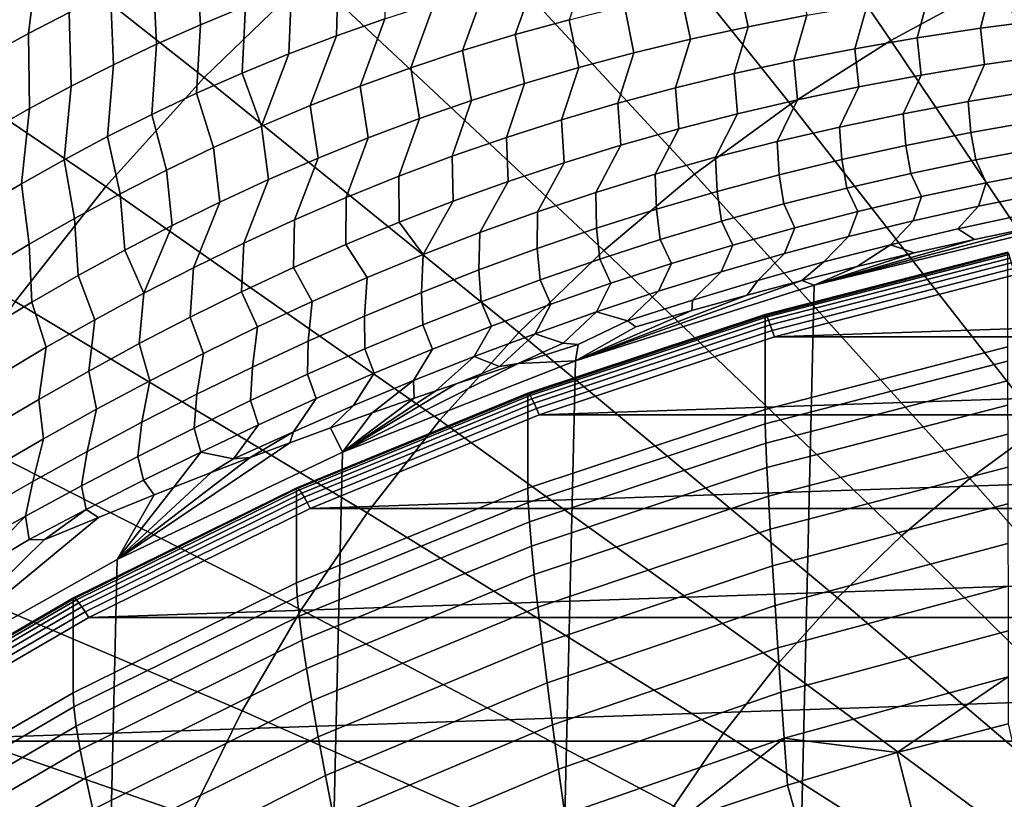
# Model space of a CAD drawing. Header units: metres. Extents: x -24 to 94, y -256 to 25.
# Tile 28 of 195: x -11.25 to -5.05, y -216.3 to -211.39. Entities that reach past the tile are written whole.
import ezdxf

# ---------------------------------------------------------------- set-up
doc = ezdxf.new("R2010")
doc.units = ezdxf.units.M
doc.layers.add('solid_10_061_003_XXX', color=7, linetype='CONTINUOUS')

msp = doc.modelspace()

# ---------------------------------------------------------------- linework, layer by layer
at = {"layer": 'solid_10_061_003_XXX'}
for points in [[(-6.351935, -209.013657, 336.239075), (-7.173689, -209.459961, 336.358643), (-5.764097, -211.518341, 337.632599), (-5.103814, -211.159744, 337.536499)], [(-11.245875, -209.443176, 335.475586), (-12.041392, -210.211578, 335.681488), (-10.090362, -211.751984, 336.972809), (-9.423739, -211.108078, 336.800262)], [(-7.173689, -209.459961, 336.358643), (-7.961996, -209.959381, 336.492493), (-6.397506, -211.919647, 337.740143), (-5.764097, -211.518341, 337.632599)], [(-7.961996, -209.959381, 336.492493), (-8.713181, -210.509613, 336.639923), (-7.001087, -212.361755, 337.858582), (-6.397506, -211.919647, 337.740143)], [(-12.041392, -210.211578, 335.681488), (-12.780767, -211.03064, 335.90097), (-10.709937, -212.438339, 337.156708), (-10.090362, -211.751984, 336.972809)], [(-8.713181, -210.509613, 336.639923), (-9.423739, -211.108078, 336.800262), (-7.572025, -212.842621, 337.987427), (-7.001087, -212.361755, 337.858582)], [(-11.128244, -210.930664, 291.491394), (-10.87755, -210.812881, 291.26889), (-10.940867, -211.342529, 291.072754), (-11.197214, -211.474136, 291.286926)], [(-4.419734, -210.84549, 337.452301), (-5.103814, -211.159744, 337.536499), (-3.839672, -213.37529, 338.694153), (-3.325029, -213.138885, 338.630798)], [(-10.138396, -210.983215, 290.450073), (-9.858788, -210.875916, 290.24942), (-9.829499, -211.302414, 289.995819), (-10.112487, -211.419342, 290.184753)], [(-11.373294, -211.053955, 291.717133), (-11.128244, -210.930664, 291.491394), (-11.197214, -211.474136, 291.286926), (-11.448476, -211.611328, 291.504395)], [(-10.411751, -211.096863, 290.654266), (-10.138396, -210.983215, 290.450073), (-10.112487, -211.419342, 290.184753), (-10.389743, -211.542572, 290.376984)], [(-12.780767, -211.03064, 335.90097), (-13.460552, -211.89653, 336.132965), (-11.279578, -213.163925, 337.351135), (-10.709937, -212.438339, 337.156708)], [(-9.24509, -211.088074, 289.628326), (-8.94305, -210.990921, 289.450043), (-8.951435, -211.381729, 289.226074), (-9.25693, -211.489166, 289.394562)], [(-7.660981, -211.02066, 288.589783), (-7.790428, -211.387726, 288.431396), (-8.130308, -211.481445, 288.579926), (-7.994471, -211.100555, 288.742828)], [(-10.679144, -211.216705, 290.861847), (-10.411751, -211.096863, 290.654266), (-10.389743, -211.542572, 290.376984), (-10.66158, -211.671951, 290.572479)], [(-9.423739, -211.108078, 336.800262), (-10.090362, -211.751984, 336.972809), (-8.107659, -213.360016, 338.126068), (-7.572025, -212.842621, 337.987427)], [(-9.540471, -211.191956, 289.810303), (-9.24509, -211.088074, 289.628326), (-9.25693, -211.489166, 289.394562), (-9.556217, -211.603333, 289.566437)], [(-7.994471, -211.100555, 288.742828), (-8.130308, -211.481445, 288.579926), (-8.462968, -211.582428, 288.73233), (-8.320516, -211.187363, 288.900024)], [(-6.724497, -211.149963, 288.011414), (-6.352987, -211.084824, 287.880951), (-6.293015, -211.36026, 287.658722), (-6.663784, -211.431854, 287.779358)], [(-7.08778, -211.222061, 288.146851), (-6.724497, -211.149963, 288.011414), (-6.663784, -211.431854, 287.779358), (-7.026814, -211.510406, 287.904449)], [(-5.103814, -211.159744, 337.536499), (-5.764097, -211.518341, 337.632599), (-4.336413, -213.645081, 338.766449), (-3.839672, -213.37529, 338.694153)], [(-4.731681, -211.139099, 287.228027), (-4.791891, -211.387772, 287.047607), (-5.199221, -211.44223, 287.143036), (-5.133595, -211.185211, 287.327118)], [(-10.940867, -211.342529, 291.072754), (-10.679144, -211.216705, 290.861847), (-10.66158, -211.671951, 290.572479), (-10.928309, -211.807297, 290.771179)], [(-9.829499, -211.302414, 289.995819), (-9.540471, -211.191956, 289.810303), (-9.556217, -211.603333, 289.566437), (-9.849626, -211.724091, 289.741638)], [(-8.320516, -211.187363, 288.900024), (-8.462968, -211.582428, 288.73233), (-8.788744, -211.690643, 288.888367), (-8.639402, -211.281097, 289.061188)], [(-7.443011, -211.301285, 288.286957), (-7.08778, -211.222061, 288.146851), (-7.026814, -211.510406, 287.904449), (-7.382288, -211.596069, 288.033691)], [(-5.527897, -211.237213, 287.43219), (-5.599006, -211.503159, 287.243988), (-5.991088, -211.570877, 287.350067), (-5.914391, -211.295471, 287.542877)], [(-5.133595, -211.185211, 287.327118), (-5.199221, -211.44223, 287.143036), (-5.599006, -211.503159, 287.243988), (-5.527897, -211.237213, 287.43219)], [(-8.639402, -211.281097, 289.061188), (-8.788744, -211.690643, 288.888367), (-9.107995, -211.80603, 289.047882), (-8.951435, -211.381729, 289.226074)], [(-5.914391, -211.295471, 287.542877), (-5.991088, -211.570877, 287.350067), (-6.375437, -211.645599, 287.460846), (-6.293015, -211.36026, 287.658722)], [(-11.197214, -211.474136, 291.286926), (-10.940867, -211.342529, 291.072754), (-10.928309, -211.807297, 290.771179), (-11.190238, -211.948395, 290.973053)], [(-10.112487, -211.419342, 290.184753), (-9.829499, -211.302414, 289.995819), (-9.849626, -211.724091, 289.741638), (-10.137492, -211.851334, 289.920013)], [(-7.790428, -211.387726, 288.431396), (-7.443011, -211.301285, 288.286957), (-7.382288, -211.596069, 288.033691), (-7.730446, -211.688889, 288.166809)], [(-6.293015, -211.36026, 287.658722), (-6.375437, -211.645599, 287.460846), (-6.752108, -211.72757, 287.575989), (-6.663784, -211.431854, 287.779358)], [(-10.389743, -211.542572, 290.376984), (-10.112487, -211.419342, 290.184753), (-10.137492, -211.851334, 289.920013), (-10.42015, -211.984863, 290.101562)], [(-8.951435, -211.381729, 289.226074), (-9.107995, -211.80603, 289.047882), (-9.421085, -211.928467, 289.210724), (-9.25693, -211.489166, 289.394562)], [(-8.130308, -211.481445, 288.579926), (-7.790428, -211.387726, 288.431396), (-7.730446, -211.688889, 288.166809), (-8.071577, -211.78891, 288.303589)], [(-5.199221, -211.44223, 287.143036), (-4.791891, -211.387772, 287.047607), (-4.767234, -211.611038, 286.830475), (-5.174071, -211.671082, 286.918671)], [(-11.448476, -211.611328, 291.504395), (-11.197214, -211.474136, 291.286926), (-11.190238, -211.948395, 290.973053), (-11.447668, -212.095062, 291.178131)], [(-8.462968, -211.582428, 288.73233), (-8.130308, -211.481445, 288.579926), (-8.071577, -211.78891, 288.303589), (-8.405999, -211.896103, 288.443787)], [(-6.663784, -211.431854, 287.779358), (-6.752108, -211.72757, 287.575989), (-7.121261, -211.816879, 287.695129), (-7.026814, -211.510406, 287.904449)], [(-5.599006, -211.503159, 287.243988), (-5.199221, -211.44223, 287.143036), (-5.174071, -211.671082, 286.918671), (-5.573829, -211.737808, 287.01181)], [(-10.66158, -211.671951, 290.572479), (-10.389743, -211.542572, 290.376984), (-10.42015, -211.984863, 290.101562), (-10.697932, -212.124527, 290.286255)], [(-9.25693, -211.489166, 289.394562), (-9.421085, -211.928467, 289.210724), (-9.728395, -212.057846, 289.376831), (-9.556217, -211.603333, 289.566437)], [(-7.026814, -211.510406, 287.904449), (-7.121261, -211.816879, 287.695129), (-7.48312, -211.91362, 287.818024), (-7.382288, -211.596069, 288.033691)], [(-5.764097, -211.518341, 337.632599), (-6.397506, -211.919647, 337.740143), (-4.812936, -213.946976, 338.847321), (-4.336413, -213.645081, 338.766449)], [(-5.991088, -211.570877, 287.350067), (-5.599006, -211.503159, 287.243988), (-5.573829, -211.737808, 287.01181), (-5.966354, -211.811493, 287.109497)], [(-9.849626, -211.724091, 289.741638), (-9.556217, -211.603333, 289.566437), (-9.728395, -212.057846, 289.376831)], [(-8.788744, -211.690643, 288.888367), (-8.462968, -211.582428, 288.73233), (-8.405999, -211.896103, 288.443787), (-8.734064, -212.010422, 288.58725)], [(-7.382288, -211.596069, 288.033691), (-7.48312, -211.91362, 287.818024), (-7.837973, -212.017822, 287.944366), (-7.730446, -211.688889, 288.166809)], [(-6.375437, -211.645599, 287.460846), (-5.991088, -211.570877, 287.350067), (-5.966354, -211.811493, 287.109497), (-6.351634, -211.892303, 287.211365)], [(-10.928309, -211.807297, 290.771179), (-10.66158, -211.671951, 290.572479), (-10.697932, -212.124527, 290.286255), (-10.971167, -212.270142, 290.47403)], [(-6.752108, -211.72757, 287.575989), (-6.375437, -211.645599, 287.460846), (-6.351634, -211.892303, 287.211365), (-6.729732, -211.980423, 287.317017)], [(-5.174071, -211.671082, 286.918671), (-5.277978, -211.904327, 286.705719), (-5.686188, -211.98053, 286.794525), (-5.573829, -211.737808, 287.01181)], [(-4.767234, -211.611038, 286.830475), (-4.862764, -211.835434, 286.621399), (-5.277978, -211.904327, 286.705719), (-5.174071, -211.671082, 286.918671)], [(-10.137492, -211.851334, 289.920013), (-9.849626, -211.724091, 289.741638), (-9.728395, -212.057846, 289.376831), (-10.030295, -212.193985, 289.546112)], [(-9.107995, -211.80603, 289.047882), (-8.788744, -211.690643, 288.888367), (-8.734064, -212.010422, 288.58725), (-9.056134, -212.131775, 288.733856)], [(-7.730446, -211.688889, 288.166809), (-7.837973, -212.017822, 287.944366), (-8.186151, -212.129486, 288.074036), (-8.071577, -211.78891, 288.303589)], [(-7.121261, -211.816879, 287.695129), (-6.752108, -211.72757, 287.575989), (-6.729732, -211.980423, 287.317017), (-7.100818, -212.075928, 287.426178)], [(-10.090362, -211.751984, 336.972809), (-10.709937, -212.438339, 337.156708), (-8.605492, -213.911499, 338.273834), (-8.107659, -213.360016, 338.126068)], [(-8.071577, -211.78891, 288.303589), (-8.186151, -212.129486, 288.074036), (-8.528021, -212.24852, 288.206818), (-8.405999, -211.896103, 288.443787)], [(-5.573829, -211.737808, 287.01181), (-5.686188, -211.98053, 286.794525), (-6.087302, -212.064255, 286.887329), (-5.966354, -211.811493, 287.109497)], [(-11.190238, -211.948395, 290.973053), (-10.928309, -211.807297, 290.771179), (-10.971167, -212.270142, 290.47403), (-11.240178, -212.421494, 290.664978)], [(-10.42015, -211.984863, 290.101562), (-10.137492, -211.851334, 289.920013), (-10.030295, -212.193985, 289.546112), (-10.327166, -212.336761, 289.718506)], [(-9.421085, -211.928467, 289.210724), (-9.107995, -211.80603, 289.047882), (-9.056134, -212.131775, 288.733856), (-9.372587, -212.260056, 288.883484)], [(-7.48312, -211.91362, 287.818024), (-7.121261, -211.816879, 287.695129), (-7.100818, -212.075928, 287.426178), (-7.465128, -212.178864, 287.538605)], [(-5.966354, -211.811493, 287.109497), (-6.087302, -212.064255, 286.887329), (-6.481349, -212.15564, 286.983826), (-6.351634, -211.892303, 287.211365)], [(-5.277978, -211.904327, 286.705719), (-4.862764, -211.835434, 286.621399), (-4.845233, -212.025589, 286.374359), (-5.260744, -212.099258, 286.450836)], [(-8.405999, -211.896103, 288.443787), (-8.528021, -212.24852, 288.206818), (-8.863971, -212.374878, 288.34256), (-8.734064, -212.010422, 288.58725)], [(-7.837973, -212.017822, 287.944366), (-7.48312, -211.91362, 287.818024), (-7.465128, -212.178864, 287.538605), (-7.822957, -212.289246, 287.654114)], [(-6.397506, -211.919647, 337.740143), (-7.001087, -212.361755, 337.858582), (-5.267018, -214.279587, 338.936462), (-4.812936, -213.946976, 338.847321)], [(-6.351634, -211.892303, 287.211365), (-6.481349, -212.15564, 286.983826), (-6.868451, -212.254776, 287.083649), (-6.729732, -211.980423, 287.317017)], [(-5.686188, -211.98053, 286.794525), (-5.277978, -211.904327, 286.705719), (-5.260744, -212.099258, 286.450836), (-5.669793, -212.180389, 286.531158)], [(-11.447668, -212.095062, 291.178131), (-11.190238, -211.948395, 290.973053), (-11.240178, -212.421494, 290.664978), (-11.505285, -212.5784, 290.859131)], [(-9.728395, -212.057846, 289.376831), (-9.421085, -211.928467, 289.210724), (-9.372587, -212.260056, 288.883484), (-9.683806, -212.395142, 289.036072)], [(-6.729732, -211.980423, 287.317017), (-6.868451, -212.254776, 287.083649), (-7.248837, -212.36174, 287.186554), (-7.100818, -212.075928, 287.426178)], [(-6.087302, -212.064255, 286.887329), (-5.686188, -211.98053, 286.794525), (-5.669793, -212.180389, 286.531158), (-6.0723, -212.26915, 286.614929)], [(-10.697932, -212.124527, 290.286255), (-10.42015, -211.984863, 290.101562), (-10.327166, -212.336761, 289.718506), (-10.619379, -212.485947, 289.894043)], [(-8.734064, -212.010422, 288.58725), (-8.863971, -212.374878, 288.34256), (-9.194411, -212.508408, 288.481232), (-9.056134, -212.131775, 288.733856)], [(-8.186151, -212.129486, 288.074036), (-7.837973, -212.017822, 287.944366), (-7.822957, -212.289246, 287.654114), (-8.174651, -212.407013, 287.772461)], [(-5.260744, -212.099258, 286.450836), (-4.845233, -212.025589, 286.374359), (-4.814601, -212.194214, 286.112457), (-5.229463, -212.271561, 286.180603)], [(-10.030295, -212.193985, 289.546112), (-9.728395, -212.057846, 289.376831), (-9.683806, -212.395142, 289.036072), (-9.990176, -212.53688, 289.191589)], [(-7.100818, -212.075928, 287.426178), (-7.248837, -212.36174, 287.186554), (-7.622797, -212.476486, 287.292328), (-7.465128, -212.178864, 287.538605)], [(-6.481349, -212.15564, 286.983826), (-6.087302, -212.064255, 286.887329), (-6.0723, -212.26915, 286.614929), (-6.468316, -212.365616, 286.701782)], [(-5.669793, -212.180389, 286.531158), (-5.260744, -212.099258, 286.450836), (-5.229463, -212.271561, 286.180603), (-5.638477, -212.356461, 286.251984)], [(-10.971167, -212.270142, 290.47403), (-10.697932, -212.124527, 290.286255), (-10.619379, -212.485947, 289.894043), (-10.907304, -212.641388, 290.072754)], [(-9.056134, -212.131775, 288.733856), (-9.194411, -212.508408, 288.481232), (-9.519753, -212.649017, 288.622742), (-9.372587, -212.260056, 288.883484)], [(-8.528021, -212.24852, 288.206818), (-8.186151, -212.129486, 288.074036), (-8.174651, -212.407013, 287.772461), (-8.520583, -212.532104, 287.893585)], [(-6.868451, -212.254776, 287.083649), (-6.481349, -212.15564, 286.983826), (-6.468316, -212.365616, 286.701782), (-6.857973, -212.469864, 286.791443)], [(-10.327166, -212.336761, 289.718506), (-10.030295, -212.193985, 289.546112), (-9.990176, -212.53688, 289.191589), (-10.29208, -212.685104, 289.350037)], [(-7.465128, -212.178864, 287.538605), (-7.622797, -212.476486, 287.292328), (-7.990691, -212.598999, 287.400787), (-7.822957, -212.289246, 287.654114)], [(-6.0723, -212.26915, 286.614929), (-5.669793, -212.180389, 286.531158), (-5.638477, -212.356461, 286.251984), (-6.041574, -212.448975, 286.326172)], [(-5.229463, -212.271561, 286.180603), (-4.814601, -212.194214, 286.112457), (-4.752275, -212.336761, 285.835358), (-5.164022, -212.416016, 285.894501)], [(-11.240178, -212.421494, 290.664978), (-10.971167, -212.270142, 290.47403), (-10.907304, -212.641388, 290.072754), (-11.191301, -212.802856, 290.254669)], [(-9.372587, -212.260056, 288.883484), (-9.519753, -212.649017, 288.622742), (-9.840419, -212.796509, 288.767059), (-9.683806, -212.395142, 289.036072)], [(-8.863971, -212.374878, 288.34256), (-8.528021, -212.24852, 288.206818), (-8.520583, -212.532104, 287.893585), (-8.861157, -212.664429, 288.017365)], [(-7.822957, -212.289246, 287.654114), (-7.990691, -212.598999, 287.400787), (-8.352912, -212.729172, 287.511841), (-8.174651, -212.407013, 287.772461)], [(-7.248837, -212.36174, 287.186554), (-6.868451, -212.254776, 287.083649), (-6.857973, -212.469864, 286.791443), (-7.241508, -212.581894, 286.883728)], [(-6.468316, -212.365616, 286.701782), (-6.0723, -212.26915, 286.614929), (-6.041574, -212.448975, 286.326172), (-6.438816, -212.549194, 286.402893)], [(-5.638477, -212.356461, 286.251984), (-5.229463, -212.271561, 286.180603), (-5.164022, -212.416016, 285.894501), (-5.57064, -212.502731, 285.956177)], [(-10.619379, -212.485947, 289.894043), (-10.327166, -212.336761, 289.718506), (-10.29208, -212.685104, 289.350037), (-10.589897, -212.83963, 289.511444)], [(-4.752275, -212.336761, 285.835358), (-4.79537, -212.478043, 285.562958), (-5.212214, -212.562439, 285.61499), (-5.164022, -212.416016, 285.894501)], [(-9.683806, -212.395142, 289.036072), (-9.840419, -212.796509, 288.767059), (-10.156824, -212.950729, 288.914246), (-9.990176, -212.53688, 289.191589)], [(-9.194411, -212.508408, 288.481232), (-8.863971, -212.374878, 288.34256), (-8.861157, -212.664429, 288.017365), (-9.19679, -212.803833, 288.143768)], [(-8.174651, -212.407013, 287.772461), (-8.352912, -212.729172, 287.511841), (-8.709895, -212.866898, 287.625366), (-8.520583, -212.532104, 287.893585)], [(-7.622797, -212.476486, 287.292328), (-7.248837, -212.36174, 287.186554), (-7.241508, -212.581894, 286.883728), (-7.619225, -212.701675, 286.978363)], [(-7.001087, -212.361755, 337.858582), (-7.572025, -212.842621, 337.987427), (-5.696544, -214.641357, 339.033386), (-5.267018, -214.279587, 338.936462)], [(-6.857973, -212.469864, 286.791443), (-6.468316, -212.365616, 286.701782), (-6.438816, -212.549194, 286.402893), (-6.830344, -212.657104, 286.481873)], [(-6.041574, -212.448975, 286.326172), (-5.638477, -212.356461, 286.251984), (-5.57064, -212.502731, 285.956177), (-5.972055, -212.596939, 286.020081)], [(-5.164022, -212.416016, 285.894501), (-5.212214, -212.562439, 285.61499), (-5.624398, -212.65451, 285.668945), (-5.57064, -212.502731, 285.956177)], [(-11.505285, -212.5784, 290.859131), (-11.240178, -212.421494, 290.664978), (-11.191301, -212.802856, 290.254669), (-11.471727, -212.970154, 290.439911)], [(-10.709937, -212.438339, 337.156708), (-11.279578, -213.163925, 337.351135), (-9.063201, -214.494507, 338.430054), (-8.605492, -213.911499, 338.273834)], [(-7.990691, -212.598999, 287.400787), (-7.622797, -212.476486, 287.292328), (-7.619225, -212.701675, 286.978363), (-7.991488, -212.829117, 287.075317)], [(-7.241508, -212.581894, 286.883728), (-6.857973, -212.469864, 286.791443), (-6.830344, -212.657104, 286.481873), (-7.216398, -212.772705, 286.562988)], [(-6.438816, -212.549194, 286.402893), (-6.041574, -212.448975, 286.326172), (-5.972055, -212.596939, 286.020081), (-6.368338, -212.698654, 286.085999)], [(-5.700798, -254.963638, 296.211914), (-4.711356, -212.687943, 284.884186), (-3.152348, -212.420517, 284.812531), (-4.156038, -255.298828, 296.301727)], [(-4.79537, -212.478043, 285.562958), (-4.914558, -212.614288, 285.287933), (-5.342796, -212.706284, 285.333405), (-5.212214, -212.562439, 285.61499)], [(-10.907304, -212.641388, 290.072754), (-10.619379, -212.485947, 289.894043), (-10.589897, -212.83963, 289.511444), (-10.884002, -213.000275, 289.675842)], [(-9.990176, -212.53688, 289.191589), (-10.156824, -212.950729, 288.914246), (-10.469386, -213.111511, 289.064331), (-10.29208, -212.685104, 289.350037)], [(-9.519753, -212.649017, 288.622742), (-9.194411, -212.508408, 288.481232), (-9.19679, -212.803833, 288.143768), (-9.527904, -212.950195, 288.272736)], [(-8.861157, -212.664429, 288.017365), (-8.520583, -212.532104, 287.893585), (-8.709895, -212.866898, 287.625366)], [(-5.57064, -212.502731, 285.956177), (-5.624398, -212.65451, 285.668945), (-6.031895, -212.754288, 285.724579), (-5.972055, -212.596939, 286.020081)], [(-8.352912, -212.729172, 287.511841), (-7.990691, -212.598999, 287.400787), (-7.991488, -212.829117, 287.075317), (-8.358703, -212.964142, 287.174469)], [(-7.619225, -212.701675, 286.978363), (-7.241508, -212.581894, 286.883728), (-7.216398, -212.772705, 286.562988), (-7.597287, -212.895935, 286.646027)], [(-6.830344, -212.657104, 286.481873), (-6.438816, -212.549194, 286.402893), (-6.368338, -212.698654, 286.085999), (-6.759624, -212.807877, 286.153625)], [(-5.972055, -212.596939, 286.020081), (-6.031895, -212.754288, 285.724579), (-6.434808, -212.861694, 285.781616), (-6.368338, -212.698654, 286.085999)], [(-5.212214, -212.562439, 285.61499), (-5.342796, -212.706284, 285.333405), (-5.766762, -212.806381, 285.380127), (-5.624398, -212.65451, 285.668945)], [(-11.191301, -212.802856, 290.254669), (-10.907304, -212.641388, 290.072754), (-10.884002, -213.000275, 289.675842), (-11.17476, -213.166855, 289.843353)], [(-9.840419, -212.796509, 288.767059), (-9.519753, -212.649017, 288.622742), (-9.527904, -212.950195, 288.272736), (-9.854929, -213.103333, 288.404358)], [(-7.216398, -212.772705, 286.562988), (-6.830344, -212.657104, 286.481873), (-6.759624, -212.807877, 286.153625), (-7.146141, -212.924561, 286.22287)], [(-5.624398, -212.65451, 285.668945), (-5.766762, -212.806381, 285.380127), (-6.186511, -212.914551, 285.427887), (-6.031895, -212.754288, 285.724579)], [(-5.342796, -212.706284, 285.333405), (-4.914558, -212.614288, 285.287933), (-4.826887, -212.686249, 284.987335), (-5.237439, -212.772385, 285.029846)], [(-10.589897, -212.83963, 289.511444), (-10.29208, -212.685104, 289.350037), (-10.469386, -213.111511, 289.064331)], [(-9.19679, -212.803833, 288.143768), (-8.861157, -212.664429, 288.017365), (-8.709895, -212.866898, 287.625366), (-9.062088, -213.012054, 287.741364)], [(-7.991488, -212.829117, 287.075317), (-7.619225, -212.701675, 286.978363), (-7.597287, -212.895935, 286.646027), (-7.973369, -213.026688, 286.730927)], [(-7.217332, -254.524353, 296.094208), (-6.246788, -213.060562, 284.984039), (-4.711356, -212.687943, 284.884186), (-5.700798, -254.963638, 296.211914)], [(-6.368338, -212.698654, 286.085999), (-6.434808, -212.861694, 285.781616), (-6.83331, -212.976715, 285.839905), (-6.759624, -212.807877, 286.153625)], [(-4.826887, -212.686249, 284.987335), (-4.711356, -212.687943, 284.884186), (-6.246788, -213.060562, 284.984039)], [(-5.237439, -212.772385, 285.029846), (-4.826887, -212.686249, 284.987335), (-6.246788, -213.060562, 284.984039)], [(-5.766762, -212.806381, 285.380127), (-5.342796, -212.706284, 285.333405), (-5.237439, -212.772385, 285.029846), (-5.616643, -212.857864, 285.074982)], [(-8.709895, -212.866898, 287.625366), (-8.352912, -212.729172, 287.511841), (-8.358703, -212.964142, 287.174469), (-8.72131, -213.106613, 287.275757)], [(-7.597287, -212.895935, 286.646027), (-7.216398, -212.772705, 286.562988), (-7.146141, -212.924561, 286.22287), (-7.528188, -213.04863, 286.29361)], [(-6.031895, -212.754288, 285.724579), (-6.186511, -212.914551, 285.427887), (-6.602203, -213.030685, 285.476532), (-6.434808, -212.861694, 285.781616)], [(-5.616643, -212.857864, 285.074982), (-5.237439, -212.772385, 285.029846), (-6.246788, -213.060562, 284.984039)], [(-11.471727, -212.970154, 290.439911), (-11.191301, -212.802856, 290.254669), (-11.17476, -213.166855, 289.843353), (-11.462529, -213.339157, 290.01413)], [(-10.884002, -213.000275, 289.675842), (-10.589897, -212.83963, 289.511444), (-10.469386, -213.111511, 289.064331), (-10.77851, -213.278641, 289.217407)], [(-10.156824, -212.950729, 288.914246), (-9.840419, -212.796509, 288.767059), (-9.854929, -213.103333, 288.404358), (-10.178288, -213.263107, 288.538635)], [(-9.527904, -212.950195, 288.272736), (-9.19679, -212.803833, 288.143768), (-9.062088, -213.012054, 287.741364), (-9.409959, -213.164459, 287.859833)], [(-8.358703, -212.964142, 287.174469), (-7.991488, -212.829117, 287.075317), (-7.973369, -213.026688, 286.730927), (-8.345058, -213.164841, 286.817688)], [(-7.572025, -212.842621, 337.987427), (-8.107659, -213.360016, 338.126068), (-6.099509, -215.030594, 339.137695), (-5.696544, -214.641357, 339.033386)], [(-6.759624, -212.807877, 286.153625), (-6.83331, -212.976715, 285.839905), (-7.227659, -213.099243, 285.899353), (-7.146141, -212.924561, 286.22287)], [(-5.766762, -212.806381, 285.380127), (-5.976154, -212.944061, 285.123688), (-6.324879, -213.032333, 285.177124), (-6.186511, -212.914551, 285.427887)], [(-5.766762, -212.806381, 285.380127), (-5.616643, -212.857864, 285.074982), (-5.976154, -212.944061, 285.123688)], [(-9.062088, -213.012054, 287.741364), (-8.709895, -212.866898, 287.625366), (-8.72131, -213.106613, 287.275757), (-9.079762, -213.256378, 287.379272)], [(-7.973369, -213.026688, 286.730927), (-7.597287, -212.895935, 286.646027), (-7.528188, -213.04863, 286.29361), (-7.906106, -213.179962, 286.365814)], [(-6.434808, -212.861694, 285.781616), (-6.602203, -213.030685, 285.476532), (-7.014078, -213.154694, 285.525909), (-6.83331, -212.976715, 285.839905)], [(-5.029644, -213.450089, 282.3125), (-6.556999, -213.843475, 282.417877), (-6.556995, -213.253021, 284.62149), (-5.029611, -212.859634, 284.516083)], [(-6.555552, -213.24614, 284.665497), (-5.028533, -212.852844, 284.56012), (-5.029611, -212.859634, 284.516083), (-6.556995, -213.253021, 284.62149)], [(-5.028533, -212.852844, 284.56012), (-6.555552, -213.24614, 284.665497), (-6.551249, -213.248825, 284.710052), (-5.025233, -212.855789, 284.604736)], [(-5.025233, -212.855789, 284.604736), (-6.551249, -213.248825, 284.710052), (-6.544306, -213.261017, 284.752625), (-5.019907, -212.868393, 284.64743)], [(-5.019907, -212.868393, 284.64743), (-6.544306, -213.261017, 284.752625), (-6.535073, -213.282074, 284.791107), (-5.012825, -212.890015, 284.686035)], [(-5.012825, -212.890015, 284.686035), (-6.535073, -213.282074, 284.791107), (-6.524013, -213.310974, 284.823547), (-5.004342, -212.919571, 284.718658)], [(-5.976154, -212.944061, 285.123688), (-5.616643, -212.857864, 285.074982), (-6.246788, -213.060562, 284.984039)], [(-10.469386, -213.111511, 289.064331), (-10.156824, -212.950729, 288.914246), (-10.178288, -213.263107, 288.538635), (-10.498408, -213.429291, 288.67569)], [(-9.854929, -213.103333, 288.404358), (-9.527904, -212.950195, 288.272736), (-9.409959, -213.164459, 287.859833), (-9.753971, -213.323959, 287.980835)], [(-8.72131, -213.106613, 287.275757), (-8.358703, -212.964142, 287.174469), (-8.345058, -213.164841, 286.817688), (-8.712786, -213.310272, 286.906281)], [(-7.146141, -212.924561, 286.22287), (-7.227659, -213.099243, 285.899353), (-7.618188, -213.229187, 285.9599), (-7.528188, -213.04863, 286.29361)], [(-6.186511, -212.914551, 285.427887), (-6.324879, -213.032333, 285.177124), (-6.670163, -213.124207, 285.236664), (-6.602203, -213.030685, 285.476532)], [(-5.004342, -212.919571, 284.718658), (-6.524013, -213.310974, 284.823547), (-6.511682, -213.346237, 284.848328), (-4.994883, -212.955566, 284.743652)], [(-6.511682, -213.346237, 284.848328), (-6.497063, -213.385574, 284.864044), (-4.982792, -212.995697, 284.759583), (-4.994883, -212.955566, 284.743652)], [(-6.324879, -213.032333, 285.177124), (-5.976154, -212.944061, 285.123688), (-6.246788, -213.060562, 284.984039)], [(-11.17476, -213.166855, 289.843353), (-10.884002, -213.000275, 289.675842), (-10.77851, -213.278641, 289.217407), (-11.084597, -213.45192, 289.373566)], [(-9.409959, -213.164459, 287.859833), (-9.062088, -213.012054, 287.741364), (-9.079762, -213.256378, 287.379272), (-9.434536, -213.413254, 287.484985)], [(-8.345058, -213.164841, 286.817688), (-7.973369, -213.026688, 286.730927), (-7.906106, -213.179962, 286.365814), (-8.280298, -213.318436, 286.439484)], [(-6.324879, -213.032333, 285.177124), (-6.246788, -213.060562, 284.984039), (-7.751438, -213.536591, 285.111572)], [(-6.670163, -213.124207, 285.236664), (-6.324879, -213.032333, 285.177124), (-7.751438, -213.536591, 285.111572)], [(-6.83331, -212.976715, 285.839905), (-7.014078, -213.154694, 285.525909), (-7.422465, -213.286423, 285.57605), (-7.227659, -213.099243, 285.899353)], [(-7.014078, -213.154694, 285.525909), (-6.602203, -213.030685, 285.476532), (-6.670163, -213.124207, 285.236664), (-7.017714, -213.2211, 285.303833)], [(-4.982792, -212.995697, 284.759583), (-6.497063, -213.385574, 284.864044), (4.982877, -212.995712, 284.759583)], [(-6.497063, -213.385574, 284.864044), (6.497111, -213.38559, 284.864075), (4.982877, -212.995712, 284.759583)], [(-8.698106, -253.983139, 295.949188), (-7.751438, -213.536591, 285.111572), (-6.246788, -213.060562, 284.984039), (-7.217332, -254.524353, 296.094208)], [(-7.528188, -213.04863, 286.29361), (-7.618188, -213.229187, 285.9599), (-8.005263, -213.366394, 286.021545), (-7.906106, -213.179962, 286.365814)], [(-10.77851, -213.278641, 289.217407), (-10.469386, -213.111511, 289.064331), (-10.498408, -213.429291, 288.67569), (-10.815698, -213.60173, 288.815613)], [(-10.178288, -213.263107, 288.538635), (-9.854929, -213.103333, 288.404358), (-9.753971, -213.323959, 287.980835), (-10.094597, -213.490356, 288.104462)], [(-9.079762, -213.256378, 287.379272), (-8.72131, -213.106613, 287.275757), (-8.712786, -213.310272, 286.906281), (-9.077012, -213.462814, 286.996796)], [(-7.017714, -213.2211, 285.303833), (-6.670163, -213.124207, 285.236664), (-7.751438, -213.536591, 285.111572)], [(-7.618188, -213.229187, 285.9599), (-7.227659, -213.099243, 285.899353), (-7.422465, -213.286423, 285.57605)], [(-7.422465, -213.286423, 285.57605), (-7.014078, -213.154694, 285.525909), (-7.017714, -213.2211, 285.303833), (-7.371215, -213.324112, 285.380341)], [(-11.279578, -213.163925, 337.351135), (-11.796629, -213.925369, 337.555176), (-9.478654, -215.106339, 338.593994), (-9.063201, -214.494507, 338.430054)], [(-11.462529, -213.339157, 290.01413), (-11.17476, -213.166855, 289.843353), (-11.084597, -213.45192, 289.373566), (-11.388036, -213.631165, 289.533051)], [(-9.753971, -213.323959, 287.980835), (-9.409959, -213.164459, 287.859833), (-9.434536, -213.413254, 287.484985), (-9.786097, -213.577087, 287.593079)], [(-8.712786, -213.310272, 286.906281), (-8.345058, -213.164841, 286.817688), (-8.280298, -213.318436, 286.439484), (-8.651175, -213.463898, 286.514648)], [(-7.906106, -213.179962, 286.365814), (-8.005263, -213.366394, 286.021545), (-8.389314, -213.510712, 286.084412), (-8.280298, -213.318436, 286.439484)], [(-7.371215, -213.324112, 285.380341), (-7.017714, -213.2211, 285.303833), (-7.751438, -213.536591, 285.111572)], [(-11.084597, -213.45192, 289.373566), (-10.77851, -213.278641, 289.217407), (-10.815698, -213.60173, 288.815613), (-11.130563, -213.780212, 288.958618)], [(-10.498408, -213.429291, 288.67569), (-10.178288, -213.263107, 288.538635), (-10.094597, -213.490356, 288.104462), (-10.432295, -213.663452, 288.230804)], [(-9.434536, -213.413254, 287.484985), (-9.079762, -213.256378, 287.379272), (-9.077012, -213.462814, 286.996796), (-9.438201, -213.622299, 287.089294)], [(-6.556999, -213.843475, 282.417877), (-8.051991, -214.339462, 282.550781), (-8.051931, -213.748993, 284.754395), (-6.556995, -213.253021, 284.62149)], [(-8.050214, -213.74202, 284.79837), (-6.555552, -213.24614, 284.665497), (-6.556995, -213.253021, 284.62149), (-8.051931, -213.748993, 284.754395)], [(-6.555552, -213.24614, 284.665497), (-8.050214, -213.74202, 284.79837), (-8.04493, -213.744385, 284.842834), (-6.551249, -213.248825, 284.710052)], [(-6.551249, -213.248825, 284.710052), (-8.04493, -213.744385, 284.842834), (-8.036404, -213.756042, 284.885254), (-6.544306, -213.261017, 284.752625)], [(-6.544306, -213.261017, 284.752625), (-8.036404, -213.756042, 284.885254), (-8.025065, -213.776413, 284.923553), (-6.535073, -213.282074, 284.791107)], [(-6.535073, -213.282074, 284.791107), (-8.025065, -213.776413, 284.923553), (-8.011483, -213.804474, 284.95578), (-6.524013, -213.310974, 284.823547)], [(-8.005263, -213.366394, 286.021545), (-7.618188, -213.229187, 285.9599), (-7.827747, -213.425735, 285.626923)], [(-7.618188, -213.229187, 285.9599), (-7.422465, -213.286423, 285.57605), (-7.734902, -213.434677, 285.468506), (-7.827747, -213.425735, 285.626923)], [(-10.094597, -213.490356, 288.104462), (-9.753971, -213.323959, 287.980835), (-9.786097, -213.577087, 287.593079), (-10.134922, -213.747665, 287.703613)], [(-9.077012, -213.462814, 286.996796), (-8.712786, -213.310272, 286.906281), (-8.651175, -213.463898, 286.514648), (-9.019184, -213.616211, 286.591431)], [(-8.280298, -213.318436, 286.439484), (-8.389314, -213.510712, 286.084412), (-8.770771, -213.661987, 286.14856), (-8.651175, -213.463898, 286.514648)], [(-6.524013, -213.310974, 284.823547), (-8.011483, -213.804474, 284.95578), (-7.996341, -213.838806, 284.980316), (-6.511682, -213.346237, 284.848328)], [(-7.996341, -213.838806, 284.980316), (-7.979051, -213.877136, 284.995758), (-6.497063, -213.385574, 284.864044), (-6.511682, -213.346237, 284.848328)], [(-7.422465, -213.286423, 285.57605), (-7.371215, -213.324112, 285.380341), (-7.751438, -213.536591, 285.111572), (-7.734902, -213.434677, 285.468506)], [(-8.107659, -213.360016, 338.126068), (-8.605492, -213.911499, 338.273834), (-6.474035, -215.44548, 339.24884), (-6.099509, -215.030594, 339.137695)], [(-8.389314, -213.510712, 286.084412), (-8.005263, -213.366394, 286.021545), (-8.230362, -213.572464, 285.67868)], [(-8.005263, -213.366394, 286.021545), (-7.827747, -213.425735, 285.626923), (-8.111929, -213.554138, 285.57077), (-8.230362, -213.572464, 285.67868)], [(-6.497063, -213.385574, 284.864044), (-7.979051, -213.877136, 284.995758), (6.497111, -213.38559, 284.864075)], [(-7.979051, -213.877136, 284.995758), (7.979089, -213.877151, 284.995789), (6.497111, -213.38559, 284.864075)], [(-11.388036, -213.631165, 289.533051), (-11.084597, -213.45192, 289.373566), (-11.130563, -213.780212, 288.958618), (-11.443397, -213.964539, 289.104889)], [(-10.815698, -213.60173, 288.815613), (-10.498408, -213.429291, 288.67569), (-10.432295, -213.663452, 288.230804), (-10.76752, -213.843063, 288.360107)], [(-9.786097, -213.577087, 287.593079), (-9.434536, -213.413254, 287.484985), (-9.438201, -213.622299, 287.089294), (-9.796824, -213.788528, 287.18396)], [(-9.438201, -213.622299, 287.089294), (-9.077012, -213.462814, 286.996796), (-9.019184, -213.616211, 286.591431), (-9.384771, -213.775177, 286.669922)], [(-8.651175, -213.463898, 286.514648), (-8.770771, -213.661987, 286.14856), (-9.150104, -213.820023, 286.214172), (-9.019184, -213.616211, 286.591431)], [(-7.827747, -213.425735, 285.626923), (-7.734902, -213.434677, 285.468506), (-8.111929, -213.554138, 285.57077)], [(-8.111929, -213.554138, 285.57077), (-7.734902, -213.434677, 285.468506), (-7.751438, -213.536591, 285.111572)], [(-6.555651, -213.933792, 282.14566), (-6.556999, -213.843475, 282.417877), (-5.029644, -213.450089, 282.3125), (-5.029564, -213.540482, 282.040283)], [(-10.432295, -213.663452, 288.230804), (-10.094597, -213.490356, 288.104462), (-10.134922, -213.747665, 287.703613), (-10.481471, -213.924805, 287.816803)], [(-8.770771, -213.661987, 286.14856), (-8.389314, -213.510712, 286.084412), (-8.629988, -213.726227, 285.730896), (-8.767971, -213.77359, 285.777649)], [(-8.389314, -213.510712, 286.084412), (-8.230362, -213.572464, 285.67868), (-8.503356, -213.68335, 285.689453), (-8.629988, -213.726227, 285.730896)], [(-10.134922, -213.747665, 287.703613), (-9.786097, -213.577087, 287.593079), (-9.796824, -213.788528, 287.18396), (-10.15335, -213.961334, 287.280914)], [(-10.135787, -253.342712, 295.777588), (-9.217698, -214.113647, 285.266205), (-7.751438, -213.536591, 285.111572), (-8.698106, -253.983139, 295.949188)], [(-8.111929, -213.554138, 285.57077), (-7.751438, -213.536591, 285.111572), (-9.217698, -214.113647, 285.266205)], [(-8.503356, -213.68335, 285.689453), (-8.111929, -213.554138, 285.57077), (-9.217698, -214.113647, 285.266205)], [(-8.230362, -213.572464, 285.67868), (-8.111929, -213.554138, 285.57077), (-8.503356, -213.68335, 285.689453)], [(-5.029564, -213.540482, 282.040283), (-5.029335, -213.663651, 281.777832), (-6.55158, -214.056747, 281.883148), (-6.555651, -213.933792, 282.14566)], [(-11.130563, -213.780212, 288.958618), (-10.815698, -213.60173, 288.815613), (-10.76752, -213.843063, 288.360107), (-11.100716, -214.028961, 288.492493)], [(-9.796824, -213.788528, 287.18396), (-9.438201, -213.622299, 287.089294), (-9.384771, -213.775177, 286.669922), (-9.748397, -213.940643, 286.750336)], [(-9.019184, -213.616211, 286.591431), (-9.150104, -213.820023, 286.214172), (-9.527771, -213.984665, 286.281403), (-9.384771, -213.775177, 286.669922)], [(-10.76752, -213.843063, 288.360107), (-10.432295, -213.663452, 288.230804), (-10.481471, -213.924805, 287.816803), (-10.826202, -214.108307, 287.932831)], [(-8.770771, -213.661987, 286.14856), (-9.032419, -213.866119, 285.872375), (-9.293749, -213.959793, 285.973022), (-9.150104, -213.820023, 286.214172)], [(-8.629988, -213.726227, 285.730896), (-8.503356, -213.68335, 285.689453), (-9.217698, -214.113647, 285.266205)], [(-8.770771, -213.661987, 286.14856), (-8.767971, -213.77359, 285.777649), (-9.032419, -213.866119, 285.872375)], [(-5.029335, -213.663651, 281.777832), (-5.028945, -213.817184, 281.531464), (-6.544829, -214.20993, 281.636719), (-6.55158, -214.056747, 281.883148)], [(-11.443397, -213.964539, 289.104889), (-11.130563, -213.780212, 288.958618), (-11.100716, -214.028961, 288.492493), (-11.43231, -214.220963, 288.628265)], [(-10.481471, -213.924805, 287.816803), (-10.134922, -213.747665, 287.703613), (-10.15335, -213.961334, 287.280914), (-10.508236, -214.140518, 287.380402)], [(-9.384771, -213.775177, 286.669922), (-9.527771, -213.984665, 286.281403), (-9.904246, -214.155701, 286.350555), (-9.748397, -213.940643, 286.750336)], [(-8.051991, -214.339462, 282.550781), (-9.507241, -214.935623, 282.710541), (-9.507085, -214.345093, 284.914093), (-8.051931, -213.748993, 284.754395)], [(-9.505142, -214.338043, 284.958069), (-8.050214, -213.74202, 284.79837), (-8.051931, -213.748993, 284.754395), (-9.507085, -214.345093, 284.914093)], [(-8.050214, -213.74202, 284.79837), (-9.505142, -214.338043, 284.958069), (-9.498903, -214.340027, 285.002441), (-8.04493, -213.744385, 284.842834)], [(-8.04493, -213.744385, 284.842834), (-9.498903, -214.340027, 285.002441), (-9.488836, -214.351044, 285.044708), (-8.036404, -213.756042, 284.885254)], [(-8.036404, -213.756042, 284.885254), (-9.488836, -214.351044, 285.044708), (-9.475449, -214.370575, 285.082764), (-8.025065, -213.776413, 284.923553)], [(-8.025065, -213.776413, 284.923553), (-9.475449, -214.370575, 285.082764), (-9.459412, -214.397629, 285.114716), (-8.011483, -213.804474, 284.95578)], [(-8.767971, -213.77359, 285.777649), (-8.629988, -213.726227, 285.730896), (-9.217698, -214.113647, 285.266205)], [(-9.032419, -213.866119, 285.872375), (-8.767971, -213.77359, 285.777649), (-9.217698, -214.113647, 285.266205)], [(-10.15335, -213.961334, 287.280914), (-9.796824, -213.788528, 287.18396), (-9.748397, -213.940643, 286.750336), (-10.110507, -214.112411, 286.832855)], [(-9.527771, -213.984665, 286.281403), (-9.150104, -213.820023, 286.214172), (-9.293749, -213.959793, 285.973022), (-9.550483, -214.054001, 286.078888)], [(-8.011483, -213.804474, 284.95578), (-9.459412, -214.397629, 285.114716), (-9.441532, -214.430832, 285.138947), (-7.996341, -213.838806, 284.980316)], [(-9.441532, -214.430832, 285.138947), (-9.421318, -214.46785, 285.154053), (-7.979051, -213.877136, 284.995758), (-7.996341, -213.838806, 284.980316)], [(-5.028945, -213.817184, 281.531464), (-5.028423, -213.999069, 281.304504), (-6.535508, -214.391327, 281.409607), (-6.544829, -214.20993, 281.636719)], [(-11.100716, -214.028961, 288.492493), (-10.76752, -213.843063, 288.360107), (-10.826202, -214.108307, 287.932831), (-11.169558, -214.297974, 288.051971)], [(-7.979051, -213.877136, 284.995758), (-9.421318, -214.46785, 285.154053), (7.979089, -213.877151, 284.995789)], [(-9.421318, -214.46785, 285.154053), (9.421386, -214.46788, 285.154053), (7.979089, -213.877151, 284.995789)], [(-9.293749, -213.959793, 285.973022), (-9.032419, -213.866119, 285.872375), (-9.217698, -214.113647, 285.266205)], [(-8.049385, -214.429626, 282.278534), (-8.051991, -214.339462, 282.550781), (-6.556999, -213.843475, 282.417877), (-6.555651, -213.933792, 282.14566)], [(-11.796629, -213.925369, 337.555176), (-12.258678, -214.719131, 337.767853), (-9.849913, -215.744125, 338.764893), (-9.478654, -215.106339, 338.593994)], [(-10.826202, -214.108307, 287.932831), (-10.481471, -213.924805, 287.816803), (-10.508236, -214.140518, 287.380402), (-10.861936, -214.325867, 287.482666)], [(-9.550483, -214.054001, 286.078888), (-9.293749, -213.959793, 285.973022), (-9.217698, -214.113647, 285.266205), (-10.638276, -214.788864, 285.447113)], [(-10.508236, -214.140518, 287.380402), (-10.15335, -213.961334, 287.280914), (-10.110507, -214.112411, 286.832855), (-10.471552, -214.290298, 286.917725)], [(-10.110507, -214.112411, 286.832855), (-9.748397, -213.940643, 286.750336), (-9.904246, -214.155701, 286.350555)], [(-8.605492, -213.911499, 338.273834), (-9.063201, -214.494507, 338.430054), (-6.818377, -215.884094, 339.366364), (-6.474035, -215.44548, 339.24884)], [(-6.555651, -213.933792, 282.14566), (-6.55158, -214.056747, 281.883148), (-8.041505, -214.552078, 282.0159), (-8.049385, -214.429626, 282.278534)], [(-4.812936, -213.946976, 338.847321), (-5.267018, -214.279587, 338.936462), (-3.516418, -216.257095, 339.870117), (-3.213259, -216.035049, 339.810608)], [(-9.904246, -214.155701, 286.350555), (-9.527771, -213.984665, 286.281403), (-9.800463, -214.147751, 286.189056)], [(-9.527771, -213.984665, 286.281403), (-9.550483, -214.054001, 286.078888), (-9.800463, -214.147751, 286.189056)], [(-5.028423, -213.999069, 281.304504), (-5.027806, -214.206894, 281.100006), (-6.523768, -214.598511, 281.204956), (-6.535508, -214.391327, 281.409607)], [(-11.43231, -214.220963, 288.628265), (-11.100716, -214.028961, 288.492493), (-11.169558, -214.297974, 288.051971), (-11.511968, -214.493591, 288.1745)], [(-9.800463, -214.147751, 286.189056), (-9.550483, -214.054001, 286.078888), (-10.638276, -214.788864, 285.447113)], [(-6.55158, -214.056747, 281.883148), (-6.544829, -214.20993, 281.636719), (-8.028443, -214.704453, 281.769226), (-8.041505, -214.552078, 282.0159)], [(-11.523319, -252.606186, 295.580231), (-10.638276, -214.788864, 285.447113), (-9.217698, -214.113647, 285.266205), (-10.135787, -253.342712, 295.777588)], [(-11.169558, -214.297974, 288.051971), (-10.826202, -214.108307, 287.932831), (-10.861936, -214.325867, 287.482666), (-11.214884, -214.517212, 287.588013)], [(-10.861936, -214.325867, 287.482666), (-10.508236, -214.140518, 287.380402), (-10.471552, -214.290298, 286.917725), (-10.831965, -214.474121, 287.005219)], [(-10.045514, -214.241562, 286.304169), (-9.800463, -214.147751, 286.189056), (-10.638276, -214.788864, 285.447113)], [(-10.471552, -214.290298, 286.917725), (-10.110507, -214.112411, 286.832855), (-10.280349, -214.333237, 286.421417), (-10.40484, -214.382538, 286.48642)], [(-10.110507, -214.112411, 286.832855), (-9.904246, -214.155701, 286.350555), (-10.045514, -214.241562, 286.304169), (-10.280349, -214.333237, 286.421417)], [(-9.904246, -214.155701, 286.350555), (-9.800463, -214.147751, 286.189056), (-10.045514, -214.241562, 286.304169)], [(-6.544829, -214.20993, 281.636719), (-6.535508, -214.391327, 281.409607), (-8.010393, -214.88472, 281.541809), (-8.028443, -214.704453, 281.769226)], [(-5.027806, -214.206894, 281.100006), (-5.027142, -214.437881, 280.920715), (-6.509806, -214.828766, 281.025452), (-6.523768, -214.598511, 281.204956)], [(-10.280349, -214.333237, 286.421417), (-10.045514, -214.241562, 286.304169), (-10.638276, -214.788864, 285.447113)], [(-11.511968, -214.493591, 288.1745), (-11.169558, -214.297974, 288.051971), (-11.214884, -214.517212, 287.588013), (-11.567509, -214.714325, 287.696686)], [(-11.214884, -214.517212, 287.588013), (-10.861936, -214.325867, 287.482666), (-10.831965, -214.474121, 287.005219), (-11.192169, -214.663681, 287.095612)], [(-10.913157, -215.031265, 285.143829), (-9.505142, -214.338043, 284.958069), (-9.507085, -214.345093, 284.914093), (-10.915641, -215.038574, 285.099915)], [(-9.505142, -214.338043, 284.958069), (-10.913157, -215.031265, 285.143829), (-10.905993, -215.032791, 285.188049), (-9.498903, -214.340027, 285.002441)], [(-10.831965, -214.474121, 287.005219), (-10.471552, -214.290298, 286.917725), (-10.40484, -214.382538, 286.48642), (-10.755301, -214.523849, 286.680542)], [(-10.40484, -214.382538, 286.48642), (-10.280349, -214.333237, 286.421417), (-10.638276, -214.788864, 285.447113)], [(-5.267018, -214.279587, 338.936462), (-5.696544, -214.641357, 339.033386), (-3.803182, -216.498627, 339.934814), (-3.516418, -216.257095, 339.870117)], [(-10.40484, -214.382538, 286.48642), (-10.638276, -214.788864, 285.447113), (-12.006137, -215.558884, 285.653442), (-10.755301, -214.523849, 286.680542)], [(-9.507241, -214.935623, 282.710541), (-10.915567, -215.628998, 282.896332), (-10.915641, -215.038574, 285.099915), (-9.507085, -214.345093, 284.914093)], [(-9.498903, -214.340027, 285.002441), (-10.905993, -215.032791, 285.188049), (-10.894436, -215.043091, 285.230133), (-9.488836, -214.351044, 285.044708)], [(-9.488836, -214.351044, 285.044708), (-10.894436, -215.043091, 285.230133), (-10.879065, -215.06163, 285.267944), (-9.475449, -214.370575, 285.082764)], [(-9.475449, -214.370575, 285.082764), (-10.879065, -215.06163, 285.267944), (-10.860652, -215.087524, 285.299591), (-9.459412, -214.397629, 285.114716)], [(-9.459412, -214.397629, 285.114716), (-10.860652, -215.087524, 285.299591), (-10.840124, -215.119431, 285.323456), (-9.441532, -214.430832, 285.138947)], [(-9.503394, -215.025528, 282.438202), (-9.507241, -214.935623, 282.710541), (-8.051991, -214.339462, 282.550781), (-8.049385, -214.429626, 282.278534)], [(-6.535508, -214.391327, 281.409607), (-6.523768, -214.598511, 281.204956), (-7.987623, -215.0905, 281.336761), (-8.010393, -214.88472, 281.541809)], [(-10.840124, -215.119431, 285.323456), (-10.816525, -215.154633, 285.338074), (-9.421318, -214.46785, 285.154053), (-9.441532, -214.430832, 285.138947)], [(-8.049385, -214.429626, 282.278534), (-8.041505, -214.552078, 282.0159), (-9.491757, -215.147217, 282.175354), (-9.503394, -215.025528, 282.438202)], [(-5.027142, -214.437881, 280.920715), (-5.026513, -214.688995, 280.769073), (-6.493875, -215.079041, 280.873596), (-6.509806, -214.828766, 281.025452)], [(-11.09718, -214.665253, 286.886627), (-10.755301, -214.523849, 286.680542), (-12.006137, -215.558884, 285.653442)], [(-11.214884, -214.517212, 287.588013), (-11.552597, -214.858917, 287.188873), (-11.757127, -214.9478, 287.335693), (-11.567509, -214.714325, 287.696686)], [(-11.214884, -214.517212, 287.588013), (-11.192169, -214.663681, 287.095612), (-11.430937, -214.806595, 287.104889), (-11.552597, -214.858917, 287.188873)], [(-11.192169, -214.663681, 287.095612), (-10.831965, -214.474121, 287.005219), (-11.09718, -214.665253, 286.886627)], [(-10.831965, -214.474121, 287.005219), (-10.755301, -214.523849, 286.680542), (-11.09718, -214.665253, 286.886627)], [(-9.421318, -214.46785, 285.154053), (-10.816525, -215.154633, 285.338074), (9.421386, -214.46788, 285.154053)], [(-10.816525, -215.154633, 285.338074), (10.816609, -215.154678, 285.338074), (9.421386, -214.46788, 285.154053)], [(-9.063201, -214.494507, 338.430054), (-9.478654, -215.106339, 338.593994), (-7.130928, -216.344376, 339.489716), (-6.818377, -215.884094, 339.366364)], [(-8.041505, -214.552078, 282.0159), (-8.028443, -214.704453, 281.769226), (-9.472472, -215.298325, 281.928345), (-9.491757, -215.147217, 282.175354)], [(-6.523768, -214.598511, 281.204956), (-6.509806, -214.828766, 281.025452), (-7.96047, -215.319046, 281.15683), (-7.987623, -215.0905, 281.336761)], [(-5.696544, -214.641357, 339.033386), (-6.099509, -215.030594, 339.137695), (-4.072214, -216.758484, 340.004456), (-3.803182, -216.498627, 339.934814)], [(-11.192169, -214.663681, 287.095612), (-11.09718, -214.665253, 286.886627), (-12.006137, -215.558884, 285.653442), (-11.430937, -214.806595, 287.104889)], [(-8.028443, -214.704453, 281.769226), (-8.010393, -214.88472, 281.541809), (-9.445815, -215.476837, 281.70047), (-9.472472, -215.298325, 281.928345)], [(-5.026513, -214.688995, 280.769073), (-5.025967, -214.956924, 280.647095), (-6.476224, -215.346024, 280.751373), (-6.493875, -215.079041, 280.873596)], [(-12.258678, -214.719131, 337.767853), (-12.663571, -215.541489, 337.98819), (-10.175247, -216.404892, 338.941956), (-9.849913, -215.744125, 338.764893)], [(-12.853821, -251.777206, 295.358124), (-12.006137, -215.558884, 285.653442), (-10.638276, -214.788864, 285.447113), (-11.523319, -252.606186, 295.580231)], [(-6.509806, -214.828766, 281.025452), (-6.493875, -215.079041, 280.873596), (-7.929362, -215.567368, 281.004425), (-7.96047, -215.319046, 281.15683)], [(-8.010393, -214.88472, 281.541809), (-7.987623, -215.0905, 281.336761), (-9.412166, -215.680405, 281.494843), (-9.445815, -215.476837, 281.70047)], [(-10.910503, -215.718567, 282.623901), (-10.915567, -215.628998, 282.896332), (-9.507241, -214.935623, 282.710541), (-9.503394, -215.025528, 282.438202)], [(-5.025967, -214.956924, 280.647095), (-5.025586, -215.238113, 280.556488), (-6.45716, -215.62619, 280.660461), (-6.476224, -215.346024, 280.751373)], [(-12.267309, -215.818268, 285.354706), (-10.913157, -215.031265, 285.143829), (-10.915641, -215.038574, 285.099915), (-12.270296, -215.825897, 285.310883)], [(-10.915567, -215.628998, 282.896332), (-12.270019, -216.416168, 283.107239), (-12.270296, -215.825897, 285.310883), (-10.915641, -215.038574, 285.099915)], [(-10.913157, -215.031265, 285.143829), (-12.267309, -215.818268, 285.354706), (-12.259255, -215.819275, 285.398804), (-10.905993, -215.032791, 285.188049)], [(-10.905993, -215.032791, 285.188049), (-12.259255, -215.819275, 285.398804), (-12.246264, -215.828735, 285.440643), (-10.894436, -215.043091, 285.230133)], [(-10.894436, -215.043091, 285.230133), (-12.246264, -215.828735, 285.440643), (-12.228984, -215.846176, 285.478149), (-10.879065, -215.06163, 285.267944)], [(-10.879065, -215.06163, 285.267944), (-12.228984, -215.846176, 285.478149), (-12.208287, -215.870743, 285.50943), (-10.860652, -215.087524, 285.299591)], [(-9.503394, -215.025528, 282.438202), (-9.491757, -215.147217, 282.175354), (-10.895183, -215.839218, 282.360779), (-10.910503, -215.718567, 282.623901)], [(-6.493875, -215.079041, 280.873596), (-6.476224, -215.346024, 280.751373), (-7.894746, -215.832184, 280.881622), (-7.929362, -215.567368, 281.004425)], [(-6.099509, -215.030594, 339.137695), (-6.474035, -215.44548, 339.24884), (-4.322258, -217.035477, 340.078674), (-4.072214, -216.758484, 340.004456)], [(-10.860652, -215.087524, 285.299591), (-12.208287, -215.870743, 285.50943), (-12.185212, -215.901169, 285.532928), (-10.840124, -215.119431, 285.323456)], [(-12.185212, -215.901169, 285.532928), (-12.158209, -215.934158, 285.546967), (-10.816525, -215.154633, 285.338074), (-10.840124, -215.119431, 285.323456)], [(-9.478654, -215.106339, 338.593994), (-9.849913, -215.744125, 338.764893), (-7.410232, -216.824188, 339.618286), (-7.130928, -216.344376, 339.489716)], [(-7.987623, -215.0905, 281.336761), (-7.96047, -215.319046, 281.15683), (-9.372005, -215.906311, 281.314178), (-9.412166, -215.680405, 281.494843)], [(-10.816525, -215.154633, 285.338074), (-12.158209, -215.934158, 285.546967), (10.816609, -215.154678, 285.338074)], [(-12.158209, -215.934158, 285.546967), (12.158301, -215.934219, 285.546967), (10.816609, -215.154678, 285.338074)], [(-9.491757, -215.147217, 282.175354), (-9.472472, -215.298325, 281.928345), (-10.869796, -215.988617, 282.113312), (-10.895183, -215.839218, 282.360779)], [(-5.025586, -215.238113, 280.556488), (-5.025429, -215.528839, 280.498413), (-6.436988, -215.915848, 280.602112), (-6.45716, -215.62619, 280.660461)], [(-9.472472, -215.298325, 281.928345), (-9.445815, -215.476837, 281.70047), (-10.8347, -216.164764, 281.884796), (-10.869796, -215.988617, 282.113312)], [(-7.96047, -215.319046, 281.15683), (-7.929362, -215.567368, 281.004425), (-9.325929, -216.151581, 281.16098), (-9.372005, -215.906311, 281.314178)], [(-6.476224, -215.346024, 280.751373), (-6.45716, -215.62619, 280.660461), (-7.857152, -216.109985, 280.7901), (-7.894746, -215.832184, 280.881622)], [(-6.474035, -215.44548, 339.24884), (-6.818377, -215.884094, 339.366364), (-4.552151, -217.328308, 340.157135), (-4.322258, -217.035477, 340.078674)], [(-9.445815, -215.476837, 281.70047), (-9.412166, -215.680405, 281.494843), (-10.790384, -216.365326, 281.678375), (-10.8347, -216.164764, 281.884796)], [(-12.663571, -215.541489, 337.98819), (-13.009421, -216.388611, 338.215179), (-10.453139, -217.085571, 339.124329), (-10.175247, -216.404892, 338.941956)], [(-7.929362, -215.567368, 281.004425), (-7.894746, -215.832184, 280.881622), (-9.274582, -216.412994, 281.037262), (-9.325929, -216.151581, 281.16098)], [(-6.436988, -215.915848, 280.602112), (-5.025429, -215.528839, 280.498413), (-5.723643, -216.006012, 280.522247)], [(-5.025429, -215.528839, 280.498413), (-5.025036, -215.82486, 280.473694), (-5.723643, -216.006012, 280.522247)], [(-12.263768, -216.50531, 282.834686), (-12.270019, -216.416168, 283.107239), (-10.915567, -215.628998, 282.896332), (-10.910503, -215.718567, 282.623901)], [(-6.45716, -215.62619, 280.660461), (-6.436988, -215.915848, 280.602112), (-7.817128, -216.397095, 280.731079), (-7.857152, -216.109985, 280.7901)], [(-9.412166, -215.680405, 281.494843), (-9.372005, -215.906311, 281.314178), (-10.73747, -216.587646, 281.496765), (-10.790384, -216.365326, 281.678375)], [(-10.910503, -215.718567, 282.623901), (-10.895183, -215.839218, 282.360779), (-12.244858, -216.62468, 282.571228), (-12.263768, -216.50531, 282.834686)], [(-9.849913, -215.744125, 338.764893), (-10.175247, -216.404892, 338.941956), (-7.654985, -217.321304, 339.751465), (-7.410232, -216.824188, 339.618286)], [(-5.025036, -215.82486, 280.473694), (-2.645744, -226.246826, 280.028015), (-3.074654, -226.364151, 280.059448), (-5.723643, -216.006012, 280.522247)], [(-10.895183, -215.839218, 282.360779), (-10.869796, -215.988617, 282.113312), (-12.213526, -216.771927, 282.323181), (-12.244858, -216.62468, 282.571228)], [(-7.894746, -215.832184, 280.881622), (-7.857152, -216.109985, 280.7901), (-9.218715, -216.687103, 280.944733), (-9.274582, -216.412994, 281.037262)], [(-6.818377, -215.884094, 339.366364), (-7.130928, -216.344376, 339.489716), (-4.76082, -217.63562, 340.239471), (-4.552151, -217.328308, 340.157135)], [(-12.158209, -215.934158, 285.546967), (-13.440118, -216.802826, 285.779724), (12.158301, -215.934219, 285.546967)], [(-13.440118, -216.802826, 285.779724), (13.440215, -216.802902, 285.779724), (12.158301, -215.934219, 285.546967)], [(-9.372005, -215.906311, 281.314178), (-9.325929, -216.151581, 281.16098), (-10.67672, -216.828827, 281.342438), (-10.73747, -216.587646, 281.496765)], [(-7.817128, -216.397095, 280.731079), (-6.436988, -215.915848, 280.602112), (-7.099111, -216.438385, 280.638092)], [(-6.436988, -215.915848, 280.602112), (-6.415282, -216.210617, 280.577057), (-7.099111, -216.438385, 280.638092)], [(-6.436988, -215.915848, 280.602112), (-5.723643, -216.006012, 280.522247), (-6.415282, -216.210617, 280.577057)], [(-10.869796, -215.988617, 282.113312), (-10.8347, -216.164764, 281.884796), (-12.170206, -216.945099, 282.093903), (-12.213526, -216.771927, 282.323181)], [(-5.723643, -216.006012, 280.522247), (-3.074654, -226.364151, 280.059448), (-3.497973, -226.498917, 280.095551), (-6.415282, -216.210617, 280.577057)], [(-7.857152, -216.109985, 280.7901), (-7.817128, -216.397095, 280.731079), (-9.159112, -216.970261, 280.884644), (-9.218715, -216.687103, 280.944733)], [(-10.8347, -216.164764, 281.884796), (-10.790384, -216.365326, 281.678375), (-12.115497, -217.141891, 281.886444), (-12.170206, -216.945099, 282.093903)], [(-9.325929, -216.151581, 281.16098), (-9.274582, -216.412994, 281.037262), (-10.608971, -217.085632, 281.217499), (-10.67672, -216.828827, 281.342438)], [(-6.415282, -216.210617, 280.577057), (-3.497973, -226.498917, 280.095551), (-3.914947, -226.650925, 280.136292), (-7.099111, -216.438385, 280.638092)]]:
    msp.add_3dface(points, dxfattribs=at)

doc.saveas('drawing.dxf')
